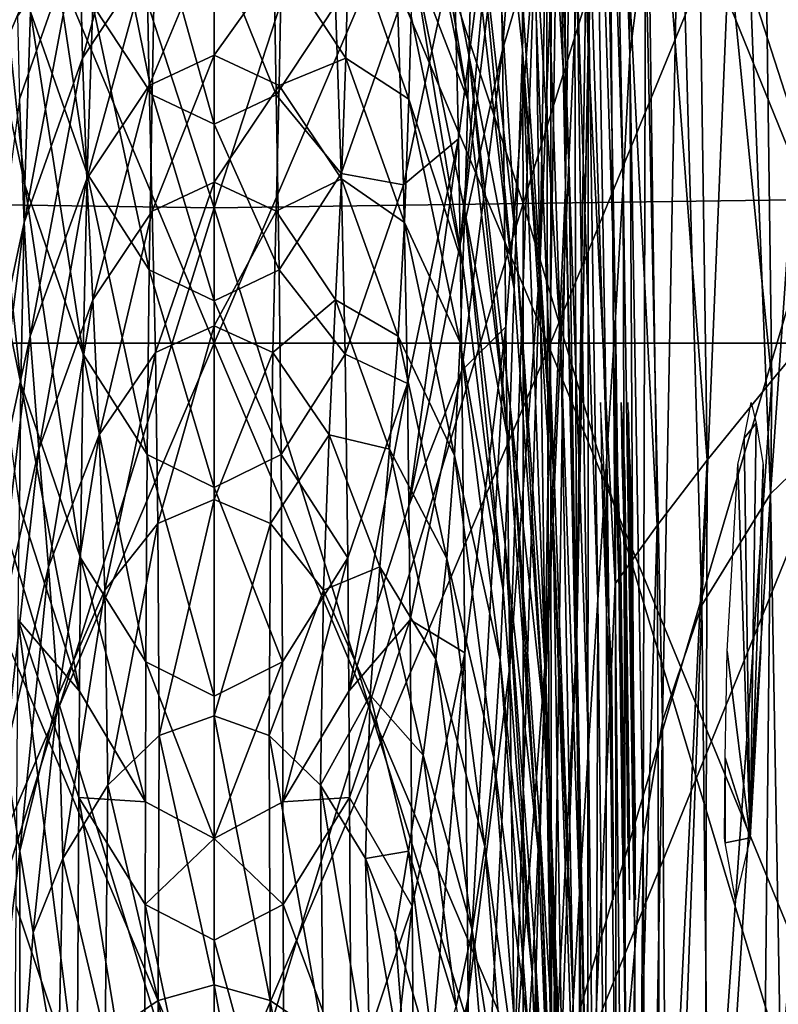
# Model space of a CAD drawing. Extents: x -0.96 to 0.96, y -0.57 to 2.63.
# Tile 36 of 148: x -0.02 to 0.06, y 0.05 to 0.15. Entities that reach past the tile are written whole.
import ezdxf

# ---------------------------------------------------------------- set-up
doc = ezdxf.new("R2010")
doc.units = 0
for name, color, linetype in [('Brakiri_Cruiser_Fin_Logo', 7, 'CONTINUOUS'), ('Brakiri_Cruiser_Lights', 7, 'CONTINUOUS'), ('Brakiri_Cruiser_Main_Texture', 7, 'CONTINUOUS'), ('Brakiri_Cruiser_Yellow', 7, 'CONTINUOUS')]:
    doc.layers.add(name, color=color, linetype=linetype)

msp = doc.modelspace()

# ---------------------------------------------------------------- linework, layer by layer
at = {"layer": 'Brakiri_Cruiser_Fin_Logo'}
for points in [[(0.03708, 0.133972, 1.161162), (0.0363, 0.173834, 1.248909), (0.036958, 0.228051, 1.241304)], [(0.03708, 0.133972, 1.161162), (0.036958, 0.228051, 1.241304), (0.037943, 0.191043, 1.149366)], [(0.034381, 0.125451, 1.259726), (0.033888, 0.160178, 1.333358), (0.035766, 0.206795, 1.325332)], [(0.034381, 0.125451, 1.259726), (0.035766, 0.206795, 1.325332), (0.0363, 0.173834, 1.248909)], [(0.038247, 0.087063, 1.0663), (0.03708, 0.133972, 1.161162), (0.037943, 0.191043, 1.149366)], [(0.038247, 0.087063, 1.0663), (0.037943, 0.191043, 1.149366), (0.039218, 0.156071, 1.0663)], [(0.033476, 0.188507, 1.393009), (0.030419, 0.148436, 1.398984), (0.030155, 0.163581, 1.4277)], [(0.033888, 0.160178, 1.333358), (0.030419, 0.148436, 1.398984), (0.033476, 0.188507, 1.393009)], [(0.03493, 0.08379, 1.177062), (0.034381, 0.125451, 1.259726), (0.0363, 0.173834, 1.248909)], [(0.03493, 0.08379, 1.177062), (0.0363, 0.173834, 1.248909), (0.03708, 0.133972, 1.161162)], [(0.030419, 0.148436, 1.398984), (0.025955, 0.12793, 1.4277), (0.030155, 0.163581, 1.4277)], [(0.033888, 0.160178, 1.333358), (0.030781, 0.119229, 1.34204), (0.030419, 0.148436, 1.398984)], [(0.031216, 0.083412, 1.271521), (0.030781, 0.119229, 1.34204), (0.033888, 0.160178, 1.333358)], [(0.031216, 0.083412, 1.271521), (0.033888, 0.160178, 1.333358), (0.034381, 0.125451, 1.259726)], [(0.030419, 0.148436, 1.398984), (0.026151, 0.114619, 1.404204), (0.025955, 0.12793, 1.4277)], [(0.030781, 0.119229, 1.34204), (0.026151, 0.114619, 1.404204), (0.030419, 0.148436, 1.398984)], [(0.03708, 0.133972, 1.161162), (0.035691, 0.035157, 1.087999), (0.03493, 0.08379, 1.177062)], [(0.03708, 0.133972, 1.161162), (0.038132, 0.083913, 1.0663), (0.035691, 0.035157, 1.087999)], [(0.03708, 0.133972, 1.161162), (0.038247, 0.087063, 1.0663), (0.038132, 0.083913, 1.0663)], [(0.026151, 0.114619, 1.404204), (0.020539, 0.100335, 1.4277), (0.025955, 0.12793, 1.4277)], [(0.0317, 0.041127, 1.191946), (0.031216, 0.083412, 1.271521), (0.034381, 0.125451, 1.259726)], [(0.0317, 0.041127, 1.191946), (0.034381, 0.125451, 1.259726), (0.03493, 0.08379, 1.177062)], [(0.030781, 0.119229, 1.34204), (0.026453, 0.084835, 1.349717), (0.026151, 0.114619, 1.404204)], [(0.026815, 0.048436, 1.282269), (0.026453, 0.084835, 1.349717), (0.030781, 0.119229, 1.34204)], [(0.026815, 0.048436, 1.282269), (0.030781, 0.119229, 1.34204), (0.031216, 0.083412, 1.271521)], [(0.026151, 0.114619, 1.404204), (0.020672, 0.088323, 1.407582), (0.020539, 0.100335, 1.4277)], [(0.026453, 0.084835, 1.349717), (0.020672, 0.088323, 1.407582), (0.026151, 0.114619, 1.404204)], [(-0.020672, 0.088323, 1.407582), (-0.020539, 0.100335, 1.4277), (-0.014203, 0.08077, 1.4277)], [(0.020672, 0.088323, 1.407582), (0.014203, 0.08077, 1.4277), (0.020539, 0.100335, 1.4277)], [(-0.014446, 0.038991, 1.358316), (-0.020907, 0.058091, 1.354938), (-0.020672, 0.088323, 1.407582)], [(-0.020672, 0.088323, 1.407582), (-0.014203, 0.08077, 1.4277), (-0.014286, 0.069545, 1.409578)], [(-0.014446, 0.038991, 1.358316), (-0.020672, 0.088323, 1.407582), (-0.014286, 0.069545, 1.409578)], [(0.020672, 0.088323, 1.407582), (0.014286, 0.069545, 1.409578), (0.014203, 0.08077, 1.4277)], [(0.020907, 0.058091, 1.354938), (0.014286, 0.069545, 1.409578), (0.020672, 0.088323, 1.407582)], [(0.026453, 0.084835, 1.349717), (0.020907, 0.058091, 1.354938), (0.020672, 0.088323, 1.407582)], [(0.021185, 0.021238, 1.289946), (0.020907, 0.058091, 1.354938), (0.026453, 0.084835, 1.349717)], [(0.021185, 0.021238, 1.289946), (0.026453, 0.084835, 1.349717), (0.026815, 0.048436, 1.282269)], [(0.027216, 0.006033, 1.205742), (0.026815, 0.048436, 1.282269), (0.031216, 0.083412, 1.271521)], [(0.027216, 0.006033, 1.205742), (0.031216, 0.083412, 1.271521), (0.0317, 0.041127, 1.191946)], [(0.032206, -0.007486, 1.107837), (0.0317, 0.041127, 1.191946), (0.03493, 0.08379, 1.177062)], [(0.032206, -0.007486, 1.107837), (0.03493, 0.08379, 1.177062), (0.035691, 0.035157, 1.087999)], [(0.035691, 0.035157, 1.087999), (0.038132, 0.083913, 1.0663), (0.035877, 0.021259, 1.0663)], [(-0.014286, 0.069545, 1.409578), (-0.014203, 0.08077, 1.4277), (-0.007254, 0.069099, 1.4277)], [(0.014286, 0.069545, 1.409578), (0.007254, 0.069099, 1.4277), (0.014203, 0.08077, 1.4277)], [(-0.007375, 0.027533, 1.360158), (-0.014446, 0.038991, 1.358316), (-0.014286, 0.069545, 1.409578)], [(-0.014286, 0.069545, 1.409578), (-0.007254, 0.069099, 1.4277), (-0.007294, 0.058278, 1.410653)], [(-0.007375, 0.027533, 1.360158), (-0.014286, 0.069545, 1.409578), (-0.007294, 0.058278, 1.410653)], [(-0.007294, 0.058278, 1.410653), (-0.007254, 0.069099, 1.4277), (0, 0.065235, 1.4277)], [(0.007294, 0.058278, 1.410653), (0, 0.065235, 1.4277), (0.007254, 0.069099, 1.4277)], [(0.014286, 0.069545, 1.409578), (0.007294, 0.058278, 1.410653), (0.007254, 0.069099, 1.4277)], [(0.014446, 0.038991, 1.358316), (0.007294, 0.058278, 1.410653), (0.014286, 0.069545, 1.409578)], [(0.020907, 0.058091, 1.354938), (0.014446, 0.038991, 1.358316), (0.014286, 0.069545, 1.409578)], [(-0.007294, 0.058278, 1.410653), (0, 0.065235, 1.4277), (0, 0.054523, 1.41096)], [(0.007294, 0.058278, 1.410653), (0, 0.054523, 1.41096), (0, 0.065235, 1.4277)], [(0, 0.023714, 1.360772), (-0.007375, 0.027533, 1.360158), (-0.007294, 0.058278, 1.410653)], [(0, 0.023714, 1.360772), (-0.007294, 0.058278, 1.410653), (0, 0.054523, 1.41096)], [(0.007375, 0.027533, 1.360158), (0, 0.054523, 1.41096), (0.007294, 0.058278, 1.410653)], [(0.014446, 0.038991, 1.358316), (0.007375, 0.027533, 1.360158), (0.007294, 0.058278, 1.410653)], [(-0.021185, 0.021238, 1.289946), (-0.020907, 0.058091, 1.354938), (-0.014446, 0.038991, 1.358316)], [(0.014635, 0.001815, 1.295013), (0.014446, 0.038991, 1.358316), (0.020907, 0.058091, 1.354938)], [(0.014635, 0.001815, 1.295013), (0.020907, 0.058091, 1.354938), (0.021185, 0.021238, 1.289946)], [(0.007375, 0.027533, 1.360158), (0, 0.023714, 1.360772), (0, 0.054523, 1.41096)], [(0.021494, -0.021393, 1.216127), (0.021185, 0.021238, 1.289946), (0.026815, 0.048436, 1.282269)], [(0.021494, -0.021393, 1.216127), (0.026815, 0.048436, 1.282269), (0.027216, 0.006033, 1.205742)]]:
    msp.add_3dface(points, dxfattribs=at)
at = {"layer": 'Brakiri_Cruiser_Lights'}
for points in [[(0.040875, 0.104688, -1.499062), (0.041129, 0.104688, -1.470937), (0.040779, 0.11125, -1.485)], [(0.042674, 0.093532, -1.341719), (0.042562, 0.104688, -1.310938), (0.042213, 0.11125, -1.325)], [(0.042674, 0.093532, -1.341719), (0.042213, 0.11125, -1.325), (0.042305, 0.104688, -1.339062)], [(0.042942, 0.11125, -1.245), (0.043034, 0.104688, -1.259063), (0.043155, 0.101081, -1.259921)], [(0.042942, 0.11125, -1.245), (0.043155, 0.101081, -1.259921), (0.043326, 0.103776, -1.230721)], [(0.042942, 0.11125, -1.245), (0.043326, 0.103776, -1.230721), (0.043291, 0.104688, -1.230937)], [(0.043694, 0.109709, -1.168303), (0.043726, 0.110236, -1.162827), (0.043656, 0.11125, -1.165)], [(0.057195, 0.109044, 0.720274), (0.055925, 0.107477, 0.733084), (0.056663, 0.11125, 0.725)], [(0.044462, 0.065313, -1.150937), (0.043726, 0.110236, -1.162827), (0.043694, 0.109709, -1.168303)], [(0.044462, 0.065313, -1.150937), (0.043893, 0.104688, -1.150937), (0.043726, 0.110236, -1.162827)], [(0.044462, 0.065313, -1.150937), (0.043694, 0.109709, -1.168303), (0.043688, 0.104688, -1.179062)], [(0.056569, 0.065313, 0.710938), (0.055925, 0.107477, 0.733084), (0.057195, 0.109044, 0.720274)], [(0.056569, 0.065313, 0.710938), (0.057195, 0.109044, 0.720274), (0.057931, 0.104687, 0.710938)], [(0.056569, 0.065313, 0.710938), (0.05526, 0.104687, 0.739062), (0.055925, 0.107477, 0.733084)], [(0.040875, 0.104688, -1.499062), (0.041501, 0.085, -1.50375), (0.041747, 0.078868, -1.50229)], [(0.040875, 0.104688, -1.499062), (0.041747, 0.078868, -1.50229), (0.04195, 0.082087, -1.466944)], [(0.040875, 0.104688, -1.499062), (0.04195, 0.082087, -1.466944), (0.04184, 0.085, -1.46625)], [(0.040875, 0.104688, -1.499062), (0.04184, 0.085, -1.46625), (0.041129, 0.104688, -1.470937)], [(0.042674, 0.093532, -1.341719), (0.042866, 0.096551, -1.309), (0.042562, 0.104688, -1.310938)], [(0.044462, 0.065313, -1.150937), (0.043688, 0.104688, -1.179062), (0.043938, 0.085, -1.18375)], [(0.044462, 0.065313, -1.150937), (0.044212, 0.085, -1.14625), (0.043893, 0.104688, -1.150937)], [(0.056569, 0.065313, 0.710938), (0.054134, 0.085, 0.74375), (0.05526, 0.104687, 0.739062)], [(0.056569, 0.065313, 0.710938), (0.057931, 0.104687, 0.710938), (0.057695, 0.085, 0.70625)], [(0.043326, 0.103776, -1.230721), (0.043155, 0.101081, -1.259921), (0.043343, 0.085, -1.26375)], [(0.043326, 0.103776, -1.230721), (0.043343, 0.085, -1.26375), (0.04364, 0.065313, -1.259063)], [(0.043326, 0.103776, -1.230721), (0.04364, 0.065313, -1.259063), (0.043828, 0.05875, -1.245)], [(0.043326, 0.103776, -1.230721), (0.043828, 0.05875, -1.245), (0.04384, 0.065313, -1.230937)], [(0.043326, 0.103776, -1.230721), (0.04384, 0.065313, -1.230937), (0.043609, 0.085, -1.22625)], [(0.042866, 0.096551, -1.309), (0.042674, 0.093532, -1.341719), (0.042774, 0.085, -1.34375)], [(0.042866, 0.096551, -1.309), (0.042774, 0.085, -1.34375), (0.043071, 0.065313, -1.339062)], [(0.042866, 0.096551, -1.309), (0.043071, 0.065313, -1.339062), (0.043259, 0.05875, -1.325)], [(0.042866, 0.096551, -1.309), (0.043259, 0.05875, -1.325), (0.043271, 0.065313, -1.310938)], [(0.042866, 0.096551, -1.309), (0.043271, 0.065313, -1.310938), (0.043041, 0.085, -1.30625)], [(0.044462, 0.065313, -1.150937), (0.043938, 0.085, -1.18375), (0.044257, 0.065313, -1.179062)], [(0.056569, 0.065313, 0.710938), (0.053943, 0.073758, 0.741073), (0.054134, 0.085, 0.74375)], [(0.04195, 0.082087, -1.466944), (0.041747, 0.078868, -1.50229), (0.041942, 0.065313, -1.499062)], [(0.04195, 0.082087, -1.466944), (0.041942, 0.065313, -1.499062), (0.042122, 0.05875, -1.485)], [(0.04195, 0.082087, -1.466944), (0.042122, 0.05875, -1.485), (0.042136, 0.065313, -1.470937)], [(0.053919, 0.064762, 0.737883), (0.053856, 0.065313, 0.739062), (0.053943, 0.073758, 0.741073)], [(0.056569, 0.065313, 0.710938), (0.053919, 0.064762, 0.737883), (0.053943, 0.073758, 0.741073)], [(0.044462, 0.065313, -1.150937), (0.044257, 0.065313, -1.179062), (0.044455, 0.05875, -1.165)], [(0.056569, 0.065313, 0.710938), (0.055006, 0.05875, 0.725), (0.053919, 0.064762, 0.737883)]]:
    msp.add_3dface(points, dxfattribs=at)
at = {"layer": 'Brakiri_Cruiser_Main_Texture'}
for points in [[(0.042612, 0.239434, -0.726636), (0.041291, 0.225646, -0.811926), (0.043877, 0.147944, -0.818245)], [(0.042612, 0.239434, -0.726636), (0.043877, 0.147944, -0.818245), (0.045522, 0.160941, -0.733107)], [(0, 0.131789, -0.188672), (-0.032227, 0.230719, -0.183867), (-0.032617, 0.132226, -0.185465)], [(-0.032617, 0.132226, 0.185465), (-0.032227, 0.230719, 0.183867), (0, 0.230719, 0.18709)], [(-0.032617, 0.132226, 0.185465), (0, 0.230719, 0.18709), (0, 0.131789, 0.188672)], [(0, 0.131789, -0.188672), (0, 0.230719, -0.18709), (-0.032227, 0.230719, -0.183867)], [(0.032617, 0.132226, -0.185465), (0.032227, 0.230719, -0.183867), (0, 0.230719, -0.18709)], [(0.032617, 0.132226, -0.185465), (0, 0.230719, -0.18709), (0, 0.131789, -0.188672)], [(0, 0.131789, 0.188672), (0, 0.230719, 0.18709), (0.032227, 0.230719, 0.183867)], [(0, 0.131789, 0.188672), (0.032227, 0.230719, 0.183867), (0.032617, 0.132226, 0.185465)], [(0.063887, 0.132663, -0.175755), (0.063135, 0.230719, -0.174229), (0.032227, 0.230719, -0.183867)], [(0.063887, 0.132663, -0.175755), (0.032227, 0.230719, -0.183867), (0.032617, 0.132226, -0.185465)], [(0.032617, 0.132226, 0.185465), (0.032227, 0.230719, 0.183867), (0.063135, 0.230719, 0.174229)], [(0.032617, 0.132226, 0.185465), (0.063135, 0.230719, 0.174229), (0.063887, 0.132663, 0.175755)], [(0.041291, 0.225646, -0.811926), (0.040677, 0.210205, -0.919509), (0.043155, 0.134345, -0.925904)], [(0.041291, 0.225646, -0.811926), (0.043155, 0.134345, -0.925904), (0.043877, 0.147944, -0.818245)], [(0.038939, 0.223973, 1.048484), (0.039486, 0.148706, 1.048807), (0.039218, 0.156071, 1.0663)], [(0.039486, 0.148706, 1.048807), (0.038939, 0.223973, 1.048484), (0.041572, 0.198336, 0.948005)], [(0.034804, 0.215434, -1.360951), (0.034035, 0.192635, -1.531465), (0.037439, 0.136589, -1.538064)], [(0.034804, 0.215434, -1.360951), (0.037439, 0.136589, -1.538064), (0.038318, 0.155936, -1.368125)], [(0.057668, 0.201694, 0.699647), (0.066467, 0.211318, 0.63954), (0.067599, 0.124074, 0.62739)], [(0.040677, 0.210205, -0.919509), (0.039967, 0.19329, -1.052529), (0.042338, 0.120218, -1.059157)], [(0.040677, 0.210205, -0.919509), (0.042338, 0.120218, -1.059157), (0.043155, 0.134345, -0.925904)], [(0.050738, 0.194769, 0.771807), (0.057668, 0.201694, 0.699647), (0.05885, 0.113552, 0.683424)], [(0.057668, 0.201694, 0.699647), (0.067599, 0.124074, 0.62739), (0.05885, 0.113552, 0.683424)], [(0, 0.200938, -0.305622), (-0.0355, 0.1175, -0.297826), (-0.035625, 0.200938, -0.300016)], [(0, 0.200938, -0.305622), (0, 0.1175, -0.303265), (-0.0355, 0.1175, -0.297826)], [(-0.03499, 0.200938, 0.300049), (-0.035183, 0.1175, 0.29917), (0, 0.1175, 0.30459)], [(-0.03499, 0.200938, 0.300049), (0, 0.1175, 0.30459), (0, 0.200938, 0.305298)], [(0.035625, 0.200938, -0.300016), (0.0355, 0.1175, -0.297826), (0, 0.1175, -0.303265)], [(0.035625, 0.200938, -0.300016), (0, 0.1175, -0.303265), (0, 0.200938, -0.305622)], [(0, 0.200938, 0.305298), (0, 0.1175, 0.30459), (0.035183, 0.1175, 0.29917)], [(0, 0.200938, 0.305298), (0.035183, 0.1175, 0.29917), (0.03499, 0.200938, 0.300049)], [(0.03499, 0.200938, 0.300049), (0.035183, 0.1175, 0.29917), (0.068912, 0.1175, 0.283252)], [(0.03499, 0.200938, 0.300049), (0.068912, 0.1175, 0.283252), (0.068553, 0.200938, 0.284521)], [(0.069759, 0.200938, -0.283524), (0.069547, 0.1175, -0.28187), (0.0355, 0.1175, -0.297826)], [(0.069759, 0.200938, -0.283524), (0.0355, 0.1175, -0.297826), (0.035625, 0.200938, -0.300016)], [(0.039486, 0.148706, 1.048807), (0.041572, 0.198336, 0.948005), (0.042322, 0.092093, 0.929197)], [(0.041572, 0.198336, 0.948005), (0.045439, 0.191126, 0.855186), (0.046748, 0.098245, 0.83012)], [(0.041572, 0.198336, 0.948005), (0.046748, 0.098245, 0.83012), (0.042322, 0.092093, 0.929197)], [(0.045439, 0.191126, 0.855186), (0.050738, 0.194769, 0.771807), (0.052028, 0.105139, 0.752202)], [(0.050738, 0.194769, 0.771807), (0.05885, 0.113552, 0.683424), (0.052028, 0.105139, 0.752202)], [(0.065243, 0.195275, -0.582962), (0.05542, 0.184756, -0.618321), (0.058713, 0.101607, -0.622863)], [(0.065243, 0.195275, -0.582962), (0.058713, 0.101607, -0.622863), (0.069819, 0.112312, -0.586771)], [(0.039967, 0.19329, -1.052529), (0.03917, 0.175018, -1.204174), (0.04144, 0.105575, -1.211235)], [(0.039967, 0.19329, -1.052529), (0.04144, 0.105575, -1.211235), (0.042338, 0.120218, -1.059157)], [(0.034035, 0.192635, -1.531465), (0.033269, 0.170071, -1.70173), (0.036582, 0.117316, -1.707334)], [(0.034035, 0.192635, -1.531465), (0.036582, 0.117316, -1.707334), (0.037439, 0.136589, -1.538064)], [(0.045439, 0.191126, 0.855186), (0.052028, 0.105139, 0.752202), (0.046748, 0.098245, 0.83012)], [(0.05542, 0.184756, -0.618321), (0.049108, 0.173261, -0.667417), (0.051459, 0.089857, -0.672091)], [(0.05542, 0.184756, -0.618321), (0.051459, 0.089857, -0.672091), (0.058713, 0.101607, -0.622863)], [(-0.01999, 0.134215, 1.481687), (-0.025279, 0.159294, 1.480536), (-0.024513, 0.176584, 1.505386)], [(-0.01999, 0.134215, 1.481687), (-0.024513, 0.176584, 1.505386), (-0.019385, 0.152467, 1.505999)], [(0.021281, 0.176287, -2.143065), (0.021175, 0.170873, -2.1749), (0.026764, 0.14316, -2.1749)], [(0.021281, 0.176287, -2.143065), (0.026764, 0.14316, -2.1749), (0.026892, 0.147933, -2.144476)], [(0.02725, 0.161643, -2.0544), (0.021281, 0.176287, -2.143065), (0.026892, 0.147933, -2.144476)], [(0.03917, 0.175018, -1.204174), (0.038318, 0.155936, -1.368125), (0.040477, 0.090426, -1.375371)], [(0.03917, 0.175018, -1.204174), (0.040477, 0.090426, -1.375371), (0.04144, 0.105575, -1.211235)], [(0.049108, 0.173261, -0.667417), (0.045522, 0.160941, -0.733107), (0.047308, 0.07761, -0.737515)], [(0.049108, 0.173261, -0.667417), (0.047308, 0.07761, -0.737515), (0.051459, 0.089857, -0.672091)], [(-0.00726, 0.172018, -2.330956), (-0.014213, 0.161324, -2.331043), (-0.013882, 0.147584, -2.393113)], [(-0.00726, 0.172018, -2.330956), (-0.013882, 0.147584, -2.393113), (-0.007091, 0.157825, -2.393223)], [(-0.006539, 0.143692, 1.524578), (-0.012802, 0.153175, 1.524122), (-0.012163, 0.171457, 1.536699)], [(-0.006539, 0.143692, 1.524578), (-0.012163, 0.171457, 1.536699), (-0.006209, 0.162769, 1.537317)], [(0.030005, 0.172161, 1.44397), (0.025792, 0.139039, 1.44731), (0.025279, 0.159294, 1.480536)], [(0.025955, 0.12793, 1.4277), (0.025792, 0.139039, 1.44731), (0.030005, 0.172161, 1.44397)], [(0.025955, 0.12793, 1.4277), (0.030005, 0.172161, 1.44397), (0.030155, 0.163581, 1.4277)], [(0.033269, 0.170071, -1.70173), (0.032656, 0.152118, -1.8375), (0.035922, 0.102578, -1.8375)], [(0.033269, 0.170071, -1.70173), (0.035922, 0.102578, -1.8375), (0.036582, 0.117316, -1.707334)], [(-0.013405, 0.135383, 1.506456), (-0.019385, 0.152467, 1.505999), (-0.018514, 0.169284, 1.523667)], [(-0.013405, 0.135383, 1.506456), (-0.018514, 0.169284, 1.523667), (-0.012802, 0.153175, 1.524122)], [(0, 0.140607, 1.524806), (-0.006539, 0.143692, 1.524578), (-0.006209, 0.162769, 1.537317)], [(0, 0.140607, 1.524806), (-0.006209, 0.162769, 1.537317), (0, 0.160023, 1.537632)], [(0.006539, 0.143692, 1.524578), (0, 0.160023, 1.537632), (0.006209, 0.162769, 1.537317)], [(0.012802, 0.153175, 1.524122), (0.006539, 0.143692, 1.524578), (0.006209, 0.162769, 1.537317)], [(-0.020772, 0.152008, -2.2833), (-0.020553, 0.143248, -2.331295), (-0.014213, 0.161324, -2.331043)], [(-0.014213, 0.161324, -2.331043), (-0.020553, 0.143248, -2.331295), (-0.02007, 0.13023, -2.393085)], [(-0.014213, 0.161324, -2.331043), (-0.02007, 0.13023, -2.393085), (-0.013882, 0.147584, -2.393113)], [(0, 0.161167, -2.393299), (-0.007091, 0.157825, -2.393223), (-0.006859, 0.144685, -2.437919)], [(0, 0.161167, -2.393299), (-0.006859, 0.144685, -2.437919), (0, 0.147894, -2.438071)], [(0.007091, 0.157825, -2.393223), (0, 0.161167, -2.393299), (0, 0.147894, -2.438071)], [(0.014213, 0.161324, -2.331043), (0.007091, 0.157825, -2.393223), (0.013882, 0.147584, -2.393113)], [(0.020553, 0.143248, -2.331295), (0.014213, 0.161324, -2.331043), (0.013882, 0.147584, -2.393113)], [(0.020772, 0.152008, -2.2833), (0.014213, 0.161324, -2.331043), (0.020553, 0.143248, -2.331295)], [(0.031663, 0.123229, -2.0544), (0.02725, 0.161643, -2.0544), (0.026892, 0.147933, -2.144476)], [(0.006539, 0.143692, 1.524578), (0, 0.140607, 1.524806), (0, 0.160023, 1.537632)], [(0.045522, 0.160941, -0.733107), (0.043877, 0.147944, -0.818245), (0.045279, 0.065338, -0.82241)], [(0.045522, 0.160941, -0.733107), (0.045279, 0.065338, -0.82241), (0.047308, 0.07761, -0.737515)], [(-0.020396, 0.113257, 1.449344), (-0.025792, 0.139039, 1.44731), (-0.025279, 0.159294, 1.480536)], [(-0.020396, 0.113257, 1.449344), (-0.025279, 0.159294, 1.480536), (-0.01999, 0.134215, 1.481687)], [(0.025279, 0.159294, 1.480536), (0.01999, 0.134215, 1.481687), (0.019385, 0.152467, 1.505999)], [(0.025792, 0.139039, 1.44731), (0.01999, 0.134215, 1.481687), (0.025279, 0.159294, 1.480536)], [(-0.007091, 0.157825, -2.393223), (-0.013882, 0.147584, -2.393113), (-0.013423, 0.134844, -2.437615)], [(-0.007091, 0.157825, -2.393223), (-0.013423, 0.134844, -2.437615), (-0.006859, 0.144685, -2.437919)], [(0.007091, 0.157825, -2.393223), (0, 0.147894, -2.438071), (0.006859, 0.144685, -2.437919)], [(0.013882, 0.147584, -2.393113), (0.007091, 0.157825, -2.393223), (0.006859, 0.144685, -2.437919)], [(0.038318, 0.155936, -1.368125), (0.037439, 0.136589, -1.538064), (0.039501, 0.07498, -1.54499)], [(0.039486, 0.148706, 1.048807), (0.038247, 0.087063, 1.0663), (0.039218, 0.156071, 1.0663)], [(0.038318, 0.155936, -1.368125), (0.039501, 0.07498, -1.54499), (0.040477, 0.090426, -1.375371)], [(-0.006851, 0.125242, 1.50676), (-0.013405, 0.135383, 1.506456), (-0.012802, 0.153175, 1.524122)], [(-0.006851, 0.125242, 1.50676), (-0.012802, 0.153175, 1.524122), (-0.006539, 0.143692, 1.524578)], [(0.013405, 0.135383, 1.506456), (0.006539, 0.143692, 1.524578), (0.012802, 0.153175, 1.524122)], [(0.019385, 0.152467, 1.505999), (0.013405, 0.135383, 1.506456), (0.012802, 0.153175, 1.524122)], [(-0.013824, 0.116347, 1.4823), (-0.01999, 0.134215, 1.481687), (-0.019385, 0.152467, 1.505999)], [(-0.013824, 0.116347, 1.4823), (-0.019385, 0.152467, 1.505999), (-0.013405, 0.135383, 1.506456)], [(0.01999, 0.134215, 1.481687), (0.013405, 0.135383, 1.506456), (0.019385, 0.152467, 1.505999)], [(0.026255, 0.125758, -2.2833), (0.020772, 0.152008, -2.2833), (0.020553, 0.143248, -2.331295)], [(0.039486, 0.148706, 1.048807), (0.038261, 0.086495, 1.065151), (0.038247, 0.087063, 1.0663)], [(0.039435, 0.0271, 0.971443), (0.038261, 0.086495, 1.065151), (0.039486, 0.148706, 1.048807)], [(0.039435, 0.0271, 0.971443), (0.039486, 0.148706, 1.048807), (0.042322, 0.092093, 0.929197)], [(-0.013882, 0.147584, -2.393113), (-0.02007, 0.13023, -2.393085), (-0.01941, 0.118249, -2.437353)], [(-0.013882, 0.147584, -2.393113), (-0.01941, 0.118249, -2.437353), (-0.013423, 0.134844, -2.437615)], [(0, 0.147894, -2.438071), (-0.006859, 0.144685, -2.437919), (-0.006535, 0.131421, -2.468061)], [(0, 0.147894, -2.438071), (-0.006535, 0.131421, -2.468061), (0, 0.134498, -2.468289)], [(0.006859, 0.144685, -2.437919), (0, 0.147894, -2.438071), (0, 0.134498, -2.468289)], [(0.013882, 0.147584, -2.393113), (0.006859, 0.144685, -2.437919), (0.013423, 0.134844, -2.437615)], [(0.02007, 0.13023, -2.393085), (0.013882, 0.147584, -2.393113), (0.013423, 0.134844, -2.437615)], [(0.020553, 0.143248, -2.331295), (0.013882, 0.147584, -2.393113), (0.02007, 0.13023, -2.393085)], [(0.026892, 0.147933, -2.144476), (0.026764, 0.14316, -2.1749), (0.031094, 0.106854, -2.1749)], [(0.026892, 0.147933, -2.144476), (0.031094, 0.106854, -2.1749), (0.031232, 0.110799, -2.146552)], [(0.031663, 0.123229, -2.0544), (0.026892, 0.147933, -2.144476), (0.031232, 0.110799, -2.146552)], [(0.043877, 0.147944, -0.818245), (0.043155, 0.134345, -0.925904), (0.04439, 0.053514, -0.930053)], [(0.043877, 0.147944, -0.818245), (0.04439, 0.053514, -0.930053), (0.045279, 0.065338, -0.82241)], [(-0.006859, 0.144685, -2.437919), (-0.013423, 0.134844, -2.437615), (-0.012795, 0.122072, -2.467606)], [(-0.006859, 0.144685, -2.437919), (-0.012795, 0.122072, -2.467606), (-0.006535, 0.131421, -2.468061)], [(0.006859, 0.144685, -2.437919), (0, 0.134498, -2.468289), (0.006535, 0.131421, -2.468061)], [(0.013423, 0.134844, -2.437615), (0.006859, 0.144685, -2.437919), (0.006535, 0.131421, -2.468061)], [(0, 0.121955, 1.506912), (-0.006851, 0.125242, 1.50676), (-0.006539, 0.143692, 1.524578)], [(0, 0.121955, 1.506912), (-0.006539, 0.143692, 1.524578), (0, 0.140607, 1.524806)], [(0.006851, 0.125242, 1.50676), (0, 0.140607, 1.524806), (0.006539, 0.143692, 1.524578)], [(0.013405, 0.135383, 1.506456), (0.006851, 0.125242, 1.50676), (0.006539, 0.143692, 1.524578)], [(-0.020553, 0.143248, -2.331295), (-0.025371, 0.105639, -2.3933), (-0.02007, 0.13023, -2.393085)], [(0.025975, 0.117575, -2.331797), (0.020553, 0.143248, -2.331295), (0.02007, 0.13023, -2.393085)], [(0.026255, 0.125758, -2.2833), (0.020553, 0.143248, -2.331295), (0.025975, 0.117575, -2.331797)], [(0.006851, 0.125242, 1.50676), (0, 0.121955, 1.506912), (0, 0.140607, 1.524806)], [(-0.020539, 0.100335, 1.4277), (-0.025792, 0.139039, 1.44731), (-0.020396, 0.113257, 1.449344)], [(0.025792, 0.139039, 1.44731), (0.020396, 0.113257, 1.449344), (0.01999, 0.134215, 1.481687)], [(0.020539, 0.100335, 1.4277), (0.020396, 0.113257, 1.449344), (0.025792, 0.139039, 1.44731)], [(0.020539, 0.100335, 1.4277), (0.025792, 0.139039, 1.44731), (0.025955, 0.12793, 1.4277)], [(0.037439, 0.136589, -1.538064), (0.036582, 0.117316, -1.707334), (0.038567, 0.059445, -1.713518)], [(0.037439, 0.136589, -1.538064), (0.038567, 0.059445, -1.713518), (0.039501, 0.07498, -1.54499)], [(-0.007061, 0.10574, 1.482605), (-0.013824, 0.116347, 1.4823), (-0.013405, 0.135383, 1.506456)], [(-0.007061, 0.10574, 1.482605), (-0.013405, 0.135383, 1.506456), (-0.006851, 0.125242, 1.50676)], [(0.013824, 0.116347, 1.4823), (0.006851, 0.125242, 1.50676), (0.013405, 0.135383, 1.506456)], [(0.01999, 0.134215, 1.481687), (0.013824, 0.116347, 1.4823), (0.013405, 0.135383, 1.506456)], [(-0.014098, 0.094865, 1.450457), (-0.020396, 0.113257, 1.449344), (-0.01999, 0.134215, 1.481687)], [(-0.014098, 0.094865, 1.450457), (-0.01999, 0.134215, 1.481687), (-0.013824, 0.116347, 1.4823)], [(-0.013423, 0.134844, -2.437615), (-0.01941, 0.118249, -2.437353), (-0.018504, 0.10633, -2.46715)], [(-0.013423, 0.134844, -2.437615), (-0.018504, 0.10633, -2.46715), (-0.012795, 0.122072, -2.467606)], [(0, 0.134498, -2.468289), (-0.006535, 0.131421, -2.468061), (-0.006199, 0.116523, -2.486963)], [(0, 0.134498, -2.468289), (-0.006199, 0.116523, -2.486963), (0, 0.119317, -2.487278)], [(0.006535, 0.131421, -2.468061), (0, 0.134498, -2.468289), (0, 0.119317, -2.487278)], [(0.013423, 0.134844, -2.437615), (0.006535, 0.131421, -2.468061), (0.012795, 0.122072, -2.467606)], [(0.01941, 0.118249, -2.437353), (0.013423, 0.134844, -2.437615), (0.012795, 0.122072, -2.467606)], [(0.02007, 0.13023, -2.393085), (0.013423, 0.134844, -2.437615), (0.01941, 0.118249, -2.437353)], [(0.020396, 0.113257, 1.449344), (0.013824, 0.116347, 1.4823), (0.01999, 0.134215, 1.481687)], [(0.043155, 0.134345, -0.925904), (0.042338, 0.120218, -1.059157), (0.043426, 0.042536, -1.063938)], [(0.043155, 0.134345, -0.925904), (0.043426, 0.042536, -1.063938), (0.04439, 0.053514, -0.930053)], [(0, 0.026061, -0.18806), (0, 0.131789, -0.188672), (-0.032617, 0.132226, -0.185465)], [(0, 0.026061, -0.18806), (-0.032617, 0.132226, -0.185465), (-0.032617, 0.026935, -0.18487)], [(-0.032617, 0.026935, 0.18487), (-0.032617, 0.132226, 0.185465), (0, 0.131789, 0.188672)], [(0.032617, 0.026935, -0.18487), (0.032617, 0.132226, -0.185465), (0, 0.131789, -0.188672)], [(0, 0.026061, 0.18806), (0, 0.131789, 0.188672), (0.032617, 0.132226, 0.185465)], [(0, 0.026061, 0.18806), (0.032617, 0.132226, 0.185465), (0.032617, 0.026935, 0.18487)], [(0.063857, 0.028681, -0.175238), (0.063887, 0.132663, -0.175755), (0.032617, 0.132226, -0.185465)], [(0.032617, 0.026935, 0.18487), (0.032617, 0.132226, 0.185465), (0.063887, 0.132663, 0.175755)], [(0.032617, 0.026935, 0.18487), (0.063887, 0.132663, 0.175755), (0.063857, 0.028681, 0.175238)], [(0.063857, 0.028681, -0.175238), (0.032617, 0.132226, -0.185465), (0.032617, 0.026935, -0.18487)], [(-0.032617, 0.026935, 0.18487), (0, 0.131789, 0.188672), (0, 0.026061, 0.18806)], [(-0.006535, 0.131421, -2.468061), (-0.012795, 0.122072, -2.467606), (-0.012143, 0.107817, -2.486345)], [(-0.006535, 0.131421, -2.468061), (-0.012143, 0.107817, -2.486345), (-0.006199, 0.116523, -2.486963)], [(0.032617, 0.026935, -0.18487), (0, 0.131789, -0.188672), (0, 0.026061, -0.18806)], [(0.006535, 0.131421, -2.468061), (0, 0.119317, -2.487278), (0.006199, 0.116523, -2.486963)], [(0.012795, 0.122072, -2.467606), (0.006535, 0.131421, -2.468061), (0.006199, 0.116523, -2.486963)], [(-0.02007, 0.13023, -2.393085), (-0.025371, 0.105639, -2.3933), (-0.024542, 0.094779, -2.437326)], [(-0.02007, 0.13023, -2.393085), (-0.024542, 0.094779, -2.437326), (-0.01941, 0.118249, -2.437353)], [(0.025371, 0.105639, -2.3933), (0.02007, 0.13023, -2.393085), (0.01941, 0.118249, -2.437353)], [(0.025975, 0.117575, -2.331797), (0.02007, 0.13023, -2.393085), (0.025371, 0.105639, -2.3933)], [(0.03051, 0.091449, -2.2833), (0.026255, 0.125758, -2.2833), (0.025975, 0.117575, -2.331797)], [(0, 0.102251, 1.482681), (-0.007061, 0.10574, 1.482605), (-0.006851, 0.125242, 1.50676)], [(0, 0.102251, 1.482681), (-0.006851, 0.125242, 1.50676), (0, 0.121955, 1.506912)], [(0.007061, 0.10574, 1.482605), (0, 0.121955, 1.506912), (0.006851, 0.125242, 1.50676)], [(0.013824, 0.116347, 1.4823), (0.007061, 0.10574, 1.482605), (0.006851, 0.125242, 1.50676)], [(0.067599, 0.124074, 0.62739), (0.065931, 0.031641, 0.609103), (0.057916, 0.021203, 0.659616)], [(0.067599, 0.124074, 0.62739), (0.057916, 0.021203, 0.659616), (0.05885, 0.113552, 0.683424)], [(0.034812, 0.077942, -2.0544), (0.031663, 0.123229, -2.0544), (0.031232, 0.110799, -2.146552)], [(-0.012795, 0.122072, -2.467606), (-0.018504, 0.10633, -2.46715), (-0.017483, 0.093896, -2.4856)], [(-0.012795, 0.122072, -2.467606), (-0.017483, 0.093896, -2.4856), (-0.012143, 0.107817, -2.486345)], [(0.007061, 0.10574, 1.482605), (0, 0.102251, 1.482681), (0, 0.121955, 1.506912)], [(0.012795, 0.122072, -2.467606), (0.006199, 0.116523, -2.486963), (0.012143, 0.107817, -2.486345)], [(0.018504, 0.10633, -2.46715), (0.012795, 0.122072, -2.467606), (0.012143, 0.107817, -2.486345)], [(0.01941, 0.118249, -2.437353), (0.012795, 0.122072, -2.467606), (0.018504, 0.10633, -2.46715)], [(0.042338, 0.120218, -1.059157), (0.04144, 0.105575, -1.211235), (0.042388, 0.03188, -1.216849)], [(0.042338, 0.120218, -1.059157), (0.042388, 0.03188, -1.216849), (0.043426, 0.042536, -1.063938)], [(0, 0.119317, -2.487278), (-0.006199, 0.116523, -2.486963), (-0.005932, 0.098482, -2.497936)], [(0, 0.119317, -2.487278), (-0.005932, 0.098482, -2.497936), (0, 0.100992, -2.498338)], [(0.006199, 0.116523, -2.486963), (0, 0.119317, -2.487278), (0, 0.100992, -2.498338)], [(0, 0.1175, -0.303265), (0, 0.034063, -0.301937), (-0.035625, 0.034063, -0.296666)], [(0, 0.1175, -0.303265), (-0.035625, 0.034063, -0.296666), (-0.0355, 0.1175, -0.297826)], [(-0.035183, 0.1175, 0.29917), (-0.035498, 0.034063, 0.299873), (0, 0.034063, 0.305464)], [(-0.035183, 0.1175, 0.29917), (0, 0.034063, 0.305464), (0, 0.1175, 0.30459)], [(-0.01941, 0.118249, -2.437353), (-0.024542, 0.094779, -2.437326), (-0.023403, 0.084168, -2.466964)], [(-0.01941, 0.118249, -2.437353), (-0.023403, 0.084168, -2.466964), (-0.018504, 0.10633, -2.46715)], [(0.0355, 0.1175, -0.297826), (0.035625, 0.034063, -0.296666), (0, 0.034063, -0.301937)], [(0.0355, 0.1175, -0.297826), (0, 0.034063, -0.301937), (0, 0.1175, -0.303265)], [(0, 0.1175, 0.30459), (0, 0.034063, 0.305464), (0.035498, 0.034063, 0.299873)], [(0, 0.1175, 0.30459), (0.035498, 0.034063, 0.299873), (0.035183, 0.1175, 0.29917)], [(0.024542, 0.094779, -2.437326), (0.01941, 0.118249, -2.437353), (0.018504, 0.10633, -2.46715)], [(0.025371, 0.105639, -2.3933), (0.01941, 0.118249, -2.437353), (0.024542, 0.094779, -2.437326)], [(0.030185, 0.084075, -2.332748), (0.025975, 0.117575, -2.331797), (0.025371, 0.105639, -2.3933)], [(0.03051, 0.091449, -2.2833), (0.025975, 0.117575, -2.331797), (0.030185, 0.084075, -2.332748)], [(0.035183, 0.1175, 0.29917), (0.035498, 0.034063, 0.299873), (0.069512, 0.034063, 0.283523)], [(0.035183, 0.1175, 0.29917), (0.069512, 0.034063, 0.283523), (0.068912, 0.1175, 0.283252)], [(0.069547, 0.1175, -0.28187), (0.035625, 0.034063, -0.296666), (0.0355, 0.1175, -0.297826)], [(0.069547, 0.1175, -0.28187), (0.069766, 0.034063, -0.281037), (0.035625, 0.034063, -0.296666)], [(-0.006199, 0.116523, -2.486963), (-0.012143, 0.107817, -2.486345), (-0.011534, 0.091445, -2.497007)], [(-0.006199, 0.116523, -2.486963), (-0.011534, 0.091445, -2.497007), (-0.005932, 0.098482, -2.497936)], [(0.006199, 0.116523, -2.486963), (0, 0.100992, -2.498338), (0.005932, 0.098482, -2.497936)], [(0.012143, 0.107817, -2.486345), (0.006199, 0.116523, -2.486963), (0.005932, 0.098482, -2.497936)], [(0.036582, 0.117316, -1.707334), (0.035922, 0.102578, -1.8375), (0.037892, 0.047974, -1.8375)], [(0.036582, 0.117316, -1.707334), (0.037892, 0.047974, -1.8375), (0.038567, 0.059445, -1.713518)], [(-0.007199, 0.08386, 1.450955), (-0.014098, 0.094865, 1.450457), (-0.013824, 0.116347, 1.4823)], [(-0.007199, 0.08386, 1.450955), (-0.013824, 0.116347, 1.4823), (-0.007061, 0.10574, 1.482605)], [(0.014098, 0.094865, 1.450457), (0.007061, 0.10574, 1.482605), (0.013824, 0.116347, 1.4823)], [(0.020396, 0.113257, 1.449344), (0.014098, 0.094865, 1.450457), (0.013824, 0.116347, 1.4823)], [(-0.014203, 0.08077, 1.4277), (-0.020539, 0.100335, 1.4277), (-0.020396, 0.113257, 1.449344)], [(-0.014203, 0.08077, 1.4277), (-0.020396, 0.113257, 1.449344), (-0.014098, 0.094865, 1.450457)], [(0.014203, 0.08077, 1.4277), (0.014098, 0.094865, 1.450457), (0.020396, 0.113257, 1.449344)], [(0.014203, 0.08077, 1.4277), (0.020396, 0.113257, 1.449344), (0.020539, 0.100335, 1.4277)], [(0.05885, 0.113552, 0.683424), (0.057916, 0.021203, 0.659616), (0.051777, 0.012338, 0.719292)], [(0.05885, 0.113552, 0.683424), (0.051777, 0.012338, 0.719292), (0.052028, 0.105139, 0.752202)], [(0.069819, 0.112312, -0.586771), (0.058713, 0.101607, -0.622863), (0.060222, 0.01594, -0.624669)], [(0.031232, 0.110799, -2.146552), (0.031094, 0.106854, -2.1749), (0.034182, 0.064041, -2.1749)], [(0.031232, 0.110799, -2.146552), (0.034182, 0.064041, -2.1749), (0.034322, 0.06708, -2.149125)], [(0.034812, 0.077942, -2.0544), (0.031232, 0.110799, -2.146552), (0.034322, 0.06708, -2.149125)], [(-0.012143, 0.107817, -2.486345), (-0.017483, 0.093896, -2.4856), (-0.016476, 0.08037, -2.495824)], [(-0.012143, 0.107817, -2.486345), (-0.016476, 0.08037, -2.495824), (-0.011534, 0.091445, -2.497007)], [(0.012143, 0.107817, -2.486345), (0.005932, 0.098482, -2.497936), (0.011534, 0.091445, -2.497007)], [(0.017483, 0.093896, -2.4856), (0.012143, 0.107817, -2.486345), (0.011534, 0.091445, -2.497007)], [(0.018504, 0.10633, -2.46715), (0.012143, 0.107817, -2.486345), (0.017483, 0.093896, -2.4856)], [(-0.018504, 0.10633, -2.46715), (-0.023403, 0.084168, -2.466964), (-0.022058, 0.07401, -2.485158)], [(-0.018504, 0.10633, -2.46715), (-0.022058, 0.07401, -2.485158), (-0.017483, 0.093896, -2.4856)], [(0.023403, 0.084168, -2.466964), (0.018504, 0.10633, -2.46715), (0.017483, 0.093896, -2.4856)], [(0.024542, 0.094779, -2.437326), (0.018504, 0.10633, -2.46715), (0.023403, 0.084168, -2.466964)], [(0, 0.080238, 1.451147), (-0.007199, 0.08386, 1.450955), (-0.007061, 0.10574, 1.482605)], [(0, 0.080238, 1.451147), (-0.007061, 0.10574, 1.482605), (0, 0.102251, 1.482681)], [(0.007199, 0.08386, 1.450955), (0, 0.102251, 1.482681), (0.007061, 0.10574, 1.482605)], [(0.014098, 0.094865, 1.450457), (0.007199, 0.08386, 1.450955), (0.007061, 0.10574, 1.482605)], [(0.029498, 0.073691, -2.393915), (0.025371, 0.105639, -2.3933), (0.024542, 0.094779, -2.437326)], [(0.030185, 0.084075, -2.332748), (0.025371, 0.105639, -2.3933), (0.029498, 0.073691, -2.393915)], [(0.04144, 0.105575, -1.211235), (0.040477, 0.090426, -1.375371), (0.041313, 0.021222, -1.381762)], [(0.04144, 0.105575, -1.211235), (0.041313, 0.021222, -1.381762), (0.042388, 0.03188, -1.216849)], [(0.052028, 0.105139, 0.752202), (0.047091, 0.003228, 0.78603), (0.046748, 0.098245, 0.83012)], [(0.052028, 0.105139, 0.752202), (0.051777, 0.012338, 0.719292), (0.047091, 0.003228, 0.78603)], [(0.007199, 0.08386, 1.450955), (0, 0.080238, 1.451147), (0, 0.102251, 1.482681)], [(0, 0.100992, -2.498338), (-0.005932, 0.098482, -2.497936), (-0.005813, 0.07609, -2.504273)], [(0, 0.100992, -2.498338), (-0.005813, 0.07609, -2.504273), (0, 0.078166, -2.504772)], [(0.005932, 0.098482, -2.497936), (0, 0.100992, -2.498338), (0, 0.078166, -2.504772)], [(0.058713, 0.101607, -0.622863), (0.051459, 0.089857, -0.672091), (0.052418, 0.004149, -0.673799)], [(0.058713, 0.101607, -0.622863), (0.052418, 0.004149, -0.673799), (0.060222, 0.01594, -0.624669)], [(-0.005932, 0.098482, -2.497936), (-0.011534, 0.091445, -2.497007), (-0.011221, 0.070871, -2.503022)], [(-0.005932, 0.098482, -2.497936), (-0.011221, 0.070871, -2.503022), (-0.005813, 0.07609, -2.504273)], [(0.005932, 0.098482, -2.497936), (0, 0.078166, -2.504772), (0.005813, 0.07609, -2.504273)], [(0.011534, 0.091445, -2.497007), (0.005932, 0.098482, -2.497936), (0.005813, 0.07609, -2.504273)], [(0.046748, 0.098245, 0.83012), (0.043387, -0.014323, 0.847308), (0.042322, 0.092093, 0.929197)], [(0.046748, 0.098245, 0.83012), (0.047091, 0.003228, 0.78603), (0.043387, -0.014323, 0.847308)], [(-0.007254, 0.069099, 1.4277), (-0.014203, 0.08077, 1.4277), (-0.014098, 0.094865, 1.450457)], [(-0.007254, 0.069099, 1.4277), (-0.014098, 0.094865, 1.450457), (-0.007199, 0.08386, 1.450955)], [(0.007254, 0.069099, 1.4277), (0.007199, 0.08386, 1.450955), (0.014098, 0.094865, 1.450457)], [(0.007254, 0.069099, 1.4277), (0.014098, 0.094865, 1.450457), (0.014203, 0.08077, 1.4277)], [(0.02855, 0.064408, -2.437768), (0.024542, 0.094779, -2.437326), (0.023403, 0.084168, -2.466964)], [(0.029498, 0.073691, -2.393915), (0.024542, 0.094779, -2.437326), (0.02855, 0.064408, -2.437768)], [(-0.017483, 0.093896, -2.4856), (-0.022058, 0.07401, -2.485158), (-0.020512, 0.063884, -2.49517)], [(-0.017483, 0.093896, -2.4856), (-0.020512, 0.063884, -2.49517), (-0.016476, 0.08037, -2.495824)], [(0.017483, 0.093896, -2.4856), (0.011534, 0.091445, -2.497007), (0.016476, 0.08037, -2.495824)], [(0.022058, 0.07401, -2.485158), (0.017483, 0.093896, -2.4856), (0.016476, 0.08037, -2.495824)], [(0.023403, 0.084168, -2.466964), (0.017483, 0.093896, -2.4856), (0.022058, 0.07401, -2.485158)], [(-0.011534, 0.091445, -2.497007), (-0.016476, 0.08037, -2.495824), (-0.015971, 0.063136, -2.501175)], [(-0.011534, 0.091445, -2.497007), (-0.015971, 0.063136, -2.501175), (-0.011221, 0.070871, -2.503022)], [(0.011534, 0.091445, -2.497007), (0.005813, 0.07609, -2.504273), (0.011221, 0.070871, -2.503022)], [(0.016476, 0.08037, -2.495824), (0.011534, 0.091445, -2.497007), (0.011221, 0.070871, -2.503022)], [(0.033542, 0.051047, -2.2833), (0.03051, 0.091449, -2.2833), (0.030185, 0.084075, -2.332748)], [(0.043387, -0.014323, 0.847308), (0.039435, 0.0271, 0.971443), (0.042322, 0.092093, 0.929197)], [(0.040477, 0.090426, -1.375371), (0.039501, 0.07498, -1.54499), (0.04024, 0.010234, -1.551654)], [(0.040477, 0.090426, -1.375371), (0.04024, 0.010234, -1.551654), (0.041313, 0.021222, -1.381762)], [(0.051459, 0.089857, -0.672091), (0.047308, 0.07761, -0.737515), (0.047862, -0.007886, -0.738945)], [(0.051459, 0.089857, -0.672091), (0.047862, -0.007886, -0.738945), (0.052418, 0.004149, -0.673799)], [(0.038261, 0.086495, 1.065151), (0.038132, 0.083913, 1.0663), (0.038247, 0.087063, 1.0663)], [(0.039435, 0.0271, 0.971443), (0.038132, 0.083913, 1.0663), (0.038261, 0.086495, 1.065151)], [(0.027232, 0.05556, -2.467316), (0.023403, 0.084168, -2.466964), (0.022058, 0.07401, -2.485158)], [(0.02855, 0.064408, -2.437768), (0.023403, 0.084168, -2.466964), (0.027232, 0.05556, -2.467316)], [(0, 0.065235, 1.4277), (-0.007254, 0.069099, 1.4277), (-0.007199, 0.08386, 1.450955)], [(0, 0.065235, 1.4277), (-0.007199, 0.08386, 1.450955), (0, 0.080238, 1.451147)], [(0, 0.065235, 1.4277), (0, 0.080238, 1.451147), (0.007199, 0.08386, 1.450955)], [(0, 0.065235, 1.4277), (0.007199, 0.08386, 1.450955), (0.007254, 0.069099, 1.4277)], [(0.033179, 0.044716, -2.333948), (0.030185, 0.084075, -2.332748), (0.029498, 0.073691, -2.393915)], [(0.033542, 0.051047, -2.2833), (0.030185, 0.084075, -2.332748), (0.033179, 0.044716, -2.333948)], [(0.039435, 0.0271, 0.971443), (0.035877, 0.021259, 1.0663), (0.038132, 0.083913, 1.0663)], [(-0.016476, 0.08037, -2.495824), (-0.020512, 0.063884, -2.49517), (-0.019095, 0.055316, -2.499309)], [(-0.016476, 0.08037, -2.495824), (-0.019095, 0.055316, -2.499309), (-0.015971, 0.063136, -2.501175)], [(0.016476, 0.08037, -2.495824), (0.011221, 0.070871, -2.503022), (0.015971, 0.063136, -2.501175)], [(0.020512, 0.063884, -2.49517), (0.016476, 0.08037, -2.495824), (0.015971, 0.063136, -2.501175)], [(0.022058, 0.07401, -2.485158), (0.016476, 0.08037, -2.495824), (0.020512, 0.063884, -2.49517)], [(-0.005813, 0.07609, -2.504273), (0, 0.049779, -2.509861), (0, 0.078166, -2.504772)], [(0, 0.078166, -2.504772), (0, 0.049779, -2.509861), (0.005922, 0.048137, -2.509264)], [(0, 0.078166, -2.504772), (0.005922, 0.048137, -2.509264), (0.005813, 0.07609, -2.504273)], [(0.036709, 0.027986, -2.0544), (0.034812, 0.077942, -2.0544), (0.034322, 0.06708, -2.149125)], [(0.047308, 0.07761, -0.737515), (0.045279, 0.065338, -0.82241), (0.045608, -0.019294, -0.823585)], [(0.047308, 0.07761, -0.737515), (0.045608, -0.019294, -0.823585), (0.047862, -0.007886, -0.738945)], [(-0.011221, 0.070871, -2.503022), (-0.005922, 0.048137, -2.509264), (-0.005813, 0.07609, -2.504273)], [(-0.005813, 0.07609, -2.504273), (-0.005922, 0.048137, -2.509264), (0, 0.049779, -2.509861)], [(0.005813, 0.07609, -2.504273), (0.005922, 0.048137, -2.509264), (0.011517, 0.044355, -2.507603)], [(0.005813, 0.07609, -2.504273), (0.011517, 0.044355, -2.507603), (0.011221, 0.070871, -2.503022)], [(0.039501, 0.07498, -1.54499), (0.038567, 0.059445, -1.713518), (0.039246, -0.001212, -1.719696)], [(0.039501, 0.07498, -1.54499), (0.039246, -0.001212, -1.719696), (0.04024, 0.010234, -1.551654)], [(-0.022058, 0.07401, -2.485158), (-0.023396, 0.040611, -2.495824), (-0.020512, 0.063884, -2.49517)], [(0.025521, 0.047507, -2.485641), (0.022058, 0.07401, -2.485158), (0.020512, 0.063884, -2.49517)], [(0.027232, 0.05556, -2.467316), (0.022058, 0.07401, -2.485158), (0.025521, 0.047507, -2.485641)], [(0.032441, 0.036232, -2.394773), (0.029498, 0.073691, -2.393915), (0.02855, 0.064408, -2.437768)], [(0.033179, 0.044716, -2.333948), (0.029498, 0.073691, -2.393915), (0.032441, 0.036232, -2.394773)], [(-0.015971, 0.063136, -2.501175), (-0.011517, 0.044355, -2.507603), (-0.011221, 0.070871, -2.503022)], [(-0.011221, 0.070871, -2.503022), (-0.011517, 0.044355, -2.507603), (-0.005922, 0.048137, -2.509264)], [(0.011221, 0.070871, -2.503022), (0.011517, 0.044355, -2.507603), (0.016455, 0.039573, -2.505004)], [(0.011221, 0.070871, -2.503022), (0.016455, 0.039573, -2.505004), (0.015971, 0.063136, -2.501175)], [(0.034322, 0.06708, -2.149125), (0.034182, 0.064041, -2.1749), (0.036039, 0.016821, -2.1749)], [(0.034322, 0.06708, -2.149125), (0.036039, 0.016821, -2.1749), (0.03617, 0.018971, -2.15203)], [(0.036709, 0.027986, -2.0544), (0.034322, 0.06708, -2.149125), (0.03617, 0.018971, -2.15203)], [(0.045279, 0.065338, -0.82241), (0.04439, 0.053514, -0.930053), (0.044478, -0.029279, -0.931419)], [(0.045279, 0.065338, -0.82241), (0.044478, -0.029279, -0.931419), (0.045608, -0.019294, -0.823585)], [(-0.020512, 0.063884, -2.49517), (-0.023396, 0.040611, -2.495824), (-0.020495, 0.037193, -2.501175)], [(-0.020512, 0.063884, -2.49517), (-0.020495, 0.037193, -2.501175), (-0.019095, 0.055316, -2.499309)], [(0.020512, 0.063884, -2.49517), (0.015971, 0.063136, -2.501175), (0.019095, 0.055316, -2.499309)], [(0.023396, 0.040611, -2.495824), (0.020512, 0.063884, -2.49517), (0.019095, 0.055316, -2.499309)], [(0.025521, 0.047507, -2.485641), (0.020512, 0.063884, -2.49517), (0.023396, 0.040611, -2.495824)], [(0.031407, 0.028875, -2.438446), (0.02855, 0.064408, -2.437768), (0.027232, 0.05556, -2.467316)], [(0.032441, 0.036232, -2.394773), (0.02855, 0.064408, -2.437768), (0.031407, 0.028875, -2.438446)], [(-0.019095, 0.055316, -2.499309), (-0.016455, 0.039573, -2.505004), (-0.015971, 0.063136, -2.501175)], [(-0.015971, 0.063136, -2.501175), (-0.016455, 0.039573, -2.505004), (-0.011517, 0.044355, -2.507603)], [(0.015971, 0.063136, -2.501175), (0.016455, 0.039573, -2.505004), (0.020495, 0.037193, -2.501175)], [(0.015971, 0.063136, -2.501175), (0.020495, 0.037193, -2.501175), (0.019095, 0.055316, -2.499309)], [(0.038567, 0.059445, -1.713518), (0.037892, 0.047974, -1.8375), (0.038576, -0.009368, -1.8375)], [(0.038567, 0.059445, -1.713518), (0.038576, -0.009368, -1.8375), (0.039246, -0.001212, -1.719696)], [(-0.019095, 0.055316, -2.499309), (-0.020495, 0.037193, -2.501175), (-0.016455, 0.039573, -2.505004)], [(0.023396, 0.040611, -2.495824), (0.019095, 0.055316, -2.499309), (0.020495, 0.037193, -2.501175)], [(0.029971, 0.022129, -2.467938), (0.027232, 0.05556, -2.467316), (0.025521, 0.047507, -2.485641)], [(0.031407, 0.028875, -2.438446), (0.027232, 0.05556, -2.467316), (0.029971, 0.022129, -2.467938)], [(0.04439, 0.053514, -0.930053), (0.043426, 0.042536, -1.063938), (0.043295, -0.037044, -1.066142)], [(0.04439, 0.053514, -0.930053), (0.043295, -0.037044, -1.066142), (0.044478, -0.029279, -0.931419)], [(0.035364, 0.006528, -2.2833), (0.033542, 0.051047, -2.2833), (0.033179, 0.044716, -2.333948)], [(-0.005922, 0.048137, -2.509264), (0, 0.017053, -2.513496), (0, 0.049779, -2.509861)], [(0, 0.049779, -2.509861), (0, 0.017053, -2.513496), (0.006147, 0.015941, -2.512851)], [(0, 0.049779, -2.509861), (0.006147, 0.015941, -2.512851), (0.005922, 0.048137, -2.509264)], [(-0.011517, 0.044355, -2.507603), (-0.006147, 0.015941, -2.512851), (-0.005922, 0.048137, -2.509264)], [(-0.005922, 0.048137, -2.509264), (-0.006147, 0.015941, -2.512851), (0, 0.017053, -2.513496)], [(0.005922, 0.048137, -2.509264), (0.006147, 0.015941, -2.512851), (0.012042, 0.01369, -2.510827)], [(0.005922, 0.048137, -2.509264), (0.012042, 0.01369, -2.510827), (0.011517, 0.044355, -2.507603)]]:
    msp.add_3dface(points, dxfattribs=at)
at = {"layer": 'Brakiri_Cruiser_Yellow'}
for points in [[(0.027998, 0.19066, -1.861484), (0.027415, 0.167969, -2.012833), (0.031844, 0.128444, -2.015738)], [(0.032656, 0.152118, -1.8375), (0.027998, 0.19066, -1.861484), (0.032531, 0.148441, -1.865303)], [(0.027998, 0.19066, -1.861484), (0.031844, 0.128444, -2.015738), (0.032531, 0.148441, -1.865303)], [(0.026764, 0.14316, -2.1749), (0.021175, 0.170873, -2.1749), (0.020929, 0.15828, -2.248933)], [(0.027415, 0.167969, -2.012833), (0.02725, 0.161643, -2.0544), (0.031663, 0.123229, -2.0544)], [(0.027415, 0.167969, -2.012833), (0.031663, 0.123229, -2.0544), (0.031844, 0.128444, -2.015738)], [(0.020929, 0.15828, -2.248933), (0.020772, 0.152008, -2.2833), (0.026255, 0.125758, -2.2833)], [(0.026764, 0.14316, -2.1749), (0.020929, 0.15828, -2.248933), (0.026449, 0.131402, -2.249846)], [(0.020929, 0.15828, -2.248933), (0.026255, 0.125758, -2.2833), (0.026449, 0.131402, -2.249846)], [(0.035922, 0.102578, -1.8375), (0.032656, 0.152118, -1.8375), (0.032531, 0.148441, -1.865303)], [(0.032531, 0.148441, -1.865303), (0.031844, 0.128444, -2.015738), (0.034994, 0.081971, -2.019266)], [(0.035922, 0.102578, -1.8375), (0.032531, 0.148441, -1.865303), (0.035758, 0.098913, -1.869868)], [(0.032531, 0.148441, -1.865303), (0.034994, 0.081971, -2.019266), (0.035758, 0.098913, -1.869868)], [(0.031094, 0.106854, -2.1749), (0.026764, 0.14316, -2.1749), (0.026449, 0.131402, -2.249846)], [(0.026449, 0.131402, -2.249846), (0.026255, 0.125758, -2.2833), (0.03051, 0.091449, -2.2833)], [(0.031094, 0.106854, -2.1749), (0.026449, 0.131402, -2.249846), (0.030721, 0.096227, -2.251258)], [(0.026449, 0.131402, -2.249846), (0.03051, 0.091449, -2.2833), (0.030721, 0.096227, -2.251258)], [(0.031844, 0.128444, -2.015738), (0.031663, 0.123229, -2.0544), (0.034812, 0.077942, -2.0544)], [(0.031844, 0.128444, -2.015738), (0.034812, 0.077942, -2.0544), (0.034994, 0.081971, -2.019266)], [(0.034182, 0.064041, -2.1749), (0.031094, 0.106854, -2.1749), (0.030721, 0.096227, -2.251258)], [(0.037892, 0.047974, -1.8375), (0.035922, 0.102578, -1.8375), (0.035758, 0.098913, -1.869868)], [(0.035758, 0.098913, -1.869868), (0.034994, 0.081971, -2.019266), (0.036881, 0.030866, -2.023209)], [(0.037892, 0.047974, -1.8375), (0.035758, 0.098913, -1.869868), (0.037688, 0.044511, -1.874932)], [(0.035758, 0.098913, -1.869868), (0.036881, 0.030866, -2.023209), (0.037688, 0.044511, -1.874932)], [(0.030721, 0.096227, -2.251258), (0.03051, 0.091449, -2.2833), (0.033542, 0.051047, -2.2833)], [(0.034182, 0.064041, -2.1749), (0.030721, 0.096227, -2.251258), (0.03376, 0.05483, -2.253042)], [(0.030721, 0.096227, -2.251258), (0.033542, 0.051047, -2.2833), (0.03376, 0.05483, -2.253042)], [(0.034994, 0.081971, -2.019266), (0.034812, 0.077942, -2.0544), (0.036709, 0.027986, -2.0544)], [(0.034994, 0.081971, -2.019266), (0.036709, 0.027986, -2.0544), (0.036881, 0.030866, -2.023209)], [(0.036039, 0.016821, -2.1749), (0.034182, 0.064041, -2.1749), (0.03376, 0.05483, -2.253042)], [(0.03376, 0.05483, -2.253042), (0.033542, 0.051047, -2.2833), (0.035364, 0.006528, -2.2833)], [(0.036039, 0.016821, -2.1749), (0.03376, 0.05483, -2.253042), (0.035579, 0.009284, -2.255076)], [(0.03376, 0.05483, -2.253042), (0.035364, 0.006528, -2.2833), (0.035579, 0.009284, -2.255076)], [(0.038576, -0.009368, -1.8375), (0.037892, 0.047974, -1.8375), (0.037688, 0.044511, -1.874932)]]:
    msp.add_3dface(points, dxfattribs=at)

doc.saveas('drawing.dxf')
